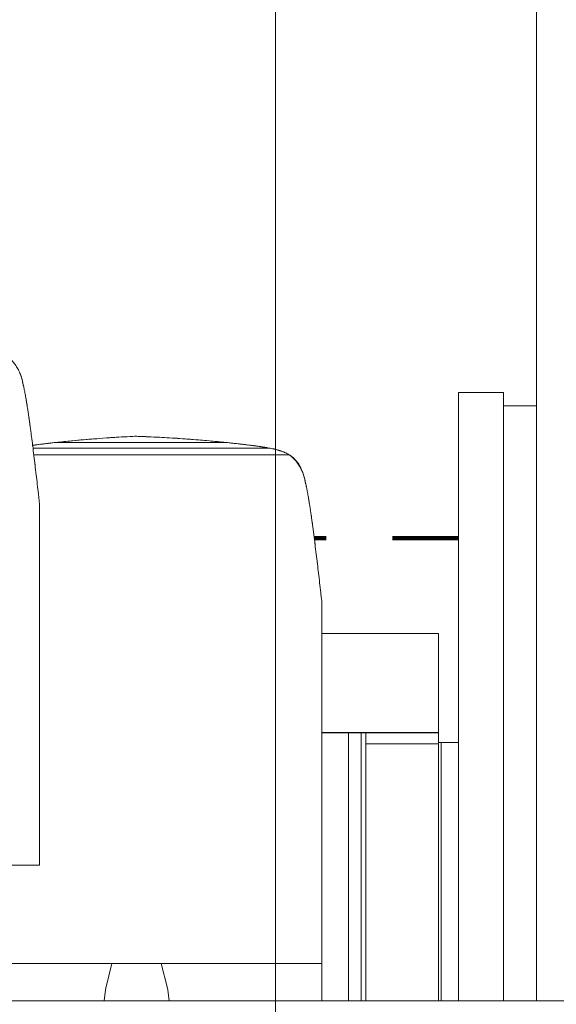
# Model space of a CAD drawing. Header units: metres. Extents: x 3.7 to 90.5, y -1.7 to 14.3.
# Tile 147 of 256: x 60.1 to 60.9, y -0.5 to 0.9. Entities that reach past the tile are written whole.
import ezdxf

# ---------------------------------------------------------------- set-up
doc = ezdxf.new("R2010")
doc.units = ezdxf.units.M
doc.linetypes.add('Traço', pattern=[0.006, 0.003, -0.003])
doc.linetypes.add('Traço_2_', pattern=[0.006, 0.003, -0.003])
doc.layers.add('A-AREA', color=4, linetype='Traço', lineweight=100, true_color=0x00ffff)
for name, color, linetype, lineweight in [('A-FLOR', 7, 'Continuous', 18), ('A-WALL', 7, 'Continuous', 18), ('G-ANNO-SYMB', 7, 'Continuous', 9), ('I-FURN', 7, 'Continuous', 18), ('Q-SPCQ', 7, 'Continuous', 18)]:
    doc.layers.add(name, color=color, linetype=linetype, lineweight=lineweight)

# ---------------------------------------------------------------- blocks, each defined once
blk = doc.blocks.new('Furniture_Figueras-Seating_Smartseat_13011 - 13011-7677593-Corte 2')
at = {"layer": 'I-FURN'}
blk.add_open_spline([(66.4678, -0.4841), (66.4678, -0.4871), (66.4678, -0.5038), (66.4678, -0.5251), (66.4678, -0.5398), (66.4678, -0.5401)], degree=3, knots=[-0.8509341, -0.8509341, -0.8509341, -0.8509341, -0.8201254, -0.6842929, -0.6809067, -0.6809067, -0.6809067, -0.6809067], dxfattribs=at)
blk = doc.blocks.new('Furniture_Figueras-Seating_Smartseat_13011 - 13011-6860599-Corte 2')
at = {"layer": 'I-FURN'}
for p, q in [((66.1879, 0.3139), (66.1848, 0.3139)), ((66.1855, 0.3139), (66.1848, 0.3139)), ((66.0642, 0.3044), (66.3248, 0.3044)), ((66.3897, 0.2958), (66.0311, 0.2958)), ((66.4186, 0.2859), (66.0323, 0.2859)), ((65.9078, -0.4835), (66.4678, -0.4835)), ((66.1505, -0.4835), (66.141, -0.5208)), ((66.2345, -0.5208), (66.225, -0.4835)), ((66.4398, -0.4835), (66.4678, -0.4835)), ((66.4678, -0.4835), (66.4678, -0.4778))]:
    blk.add_line(p, q, dxfattribs=at)
at = {"layer": 'I-FURN', "flags": 128}
for points in [[(66.1385, -0.54), (66.1405, -0.5231), (66.141, -0.5208)], [(66.237, -0.54), (66.235, -0.5231), (66.2345, -0.5208)]]:
    blk.add_lwpolyline(points, dxfattribs=at)
at = {"layer": 'I-FURN'}
blk.add_ellipse((66.132, 0.1106), major_axis=(0.597, 0), ratio=0.34202, start_param=1.477008, end_param=1.480066, dxfattribs=at)
for points in [[(66.1848, 0.3139), (66.1688, 0.3132), (66.1368, 0.3113), (66.1051, 0.3085), (66.0893, 0.307)], [(66.298, 0.307), (66.2798, 0.3086), (66.2432, 0.3115), (66.2064, 0.3133), (66.1879, 0.3139)], [(66.0642, 0.3044), (66.0527, 0.3031), (66.0415, 0.3018), (66.0305, 0.3003)], [(66.3897, 0.2958), (66.3797, 0.2975), (66.3587, 0.3007), (66.3363, 0.3032), (66.3248, 0.3044)], [(66.3414, 0.3026), (66.3421, 0.3025), (66.3428, 0.3024), (66.3435, 0.3023)], [(66.4186, 0.2859), (66.4193, 0.2855), (66.42, 0.285), (66.4206, 0.2845)], [(66.4419, 0.2483), (66.442, 0.2479), (66.4421, 0.2475), (66.4422, 0.2471)], [(66.4425, 0.2458), (66.4429, 0.2441), (66.4432, 0.2425), (66.4435, 0.2408)], [(66.4435, 0.2408), (66.4432, 0.2425), (66.4429, 0.2441), (66.4425, 0.2458)], [(66.4433, 0.2433), (66.4436, 0.2422), (66.4438, 0.241), (66.4441, 0.2399)], [(66.4573, 0.1524), (66.4574, 0.1516), (66.4575, 0.1508), (66.4576, 0.15)], [(66.4606, 0.1254), (66.4608, 0.124), (66.4609, 0.1226), (66.4611, 0.1213)], [(66.4611, 0.1213), (66.4609, 0.1226), (66.4608, 0.124), (66.4606, 0.1254)], [(66.4609, 0.1231), (66.4609, 0.1226), (66.461, 0.1221), (66.4611, 0.1215)]]:
    blk.add_open_spline(points, degree=3, dxfattribs=at)
for points, knots in [([(66.1422, 0.3114), (66.1457, 0.3116), (66.1547, 0.3123), (66.1693, 0.3132), (66.1805, 0.3137), (66.1861, 0.3139)], [0.90583312, 0.90583312, 0.90583312, 0.90583312, 0.92857143, 0.96428571, 1, 1, 1, 1]), ([(66.1861, 0.3139), (66.1967, 0.3136), (66.2127, 0.313), (66.2336, 0.3118), (66.2493, 0.3109), (66.2653, 0.3098), (66.28, 0.3086), (66.2893, 0.3078), (66.2934, 0.3074)], [0, 0, 0, 0, 0.0666667, 0.1, 0.1333333, 0.1666667, 0.2, 0.2258472, 0.2258472, 0.2258472, 0.2258472]), ([(66.0303, 0.3003), (66.0334, 0.3007), (66.0405, 0.3016), (66.0517, 0.303), (66.06, 0.3039), (66.0642, 0.3044)], [0.7984229, 0.7984229, 0.7984229, 0.7984229, 0.8571429, 0.9285714, 1, 1, 1, 1]), ([(66.0893, 0.307), (66.0817, 0.3063), (66.0663, 0.3047), (66.0465, 0.3024), (66.0347, 0.3009), (66.0306, 0.3003), (66.0304, 0.3003)], [0, 0, 0, 0, 0.125, 0.25, 0.3125, 0.3155458, 0.3155458, 0.3155458, 0.3155458]), ([(66.0499, 0.3027), (66.0513, 0.3029), (66.0541, 0.3032), (66.0569, 0.3036), (66.0583, 0.3038)], [0.70560011, 0.70560011, 0.70560011, 0.70560011, 0.71428571, 0.72391194, 0.72391194, 0.72391194, 0.72391194]), ([(66.0867, 0.3067), (66.0922, 0.3073), (66.1033, 0.3085), (66.1181, 0.3096), (66.1273, 0.3103), (66.131, 0.3105)], [0.78571429, 0.78571429, 0.78571429, 0.78571429, 0.82142857, 0.85714286, 0.88136691, 0.88136691, 0.88136691, 0.88136691]), ([(66.386, 0.2965), (66.3851, 0.2967), (66.3834, 0.297), (66.3808, 0.2974), (66.3773, 0.298), (66.373, 0.2986), (66.3678, 0.2993), (66.3608, 0.3002), (66.3521, 0.3013), (66.3415, 0.3025), (66.3305, 0.3038), (66.3194, 0.3049), (66.3087, 0.306), (66.3015, 0.3067), (66.298, 0.307)], [0.484375, 0.484375, 0.484375, 0.484375, 0.5, 0.515625, 0.53125, 0.5625, 0.59375, 0.625, 0.6875, 0.75, 0.8125, 0.875, 0.9375, 1, 1, 1, 1]), ([(66.3084, 0.3061), (66.3098, 0.3059), (66.3135, 0.3055), (66.3172, 0.3052), (66.3195, 0.3049)], [0.25768219, 0.25768219, 0.25768219, 0.25768219, 0.26666667, 0.28146409, 0.28146409, 0.28146409, 0.28146409]), ([(66.3248, 0.3044), (66.3294, 0.3039), (66.3384, 0.3029), (66.3482, 0.3018), (66.3536, 0.3011), (66.3548, 0.301)], [0, 0, 0, 0, 0.0833333, 0.1666667, 0.1920482, 0.1920482, 0.1920482, 0.1920482]), ([(66.3616, 0.3001), (66.3621, 0.3001), (66.3645, 0.2998), (66.368, 0.2993), (66.3718, 0.2988), (66.3746, 0.2983), (66.3774, 0.2979), (66.3802, 0.2975), (66.3821, 0.2972), (66.383, 0.2971)], [0.2389943, 0.2389943, 0.2389943, 0.2389943, 0.25, 0.2916667, 0.3125, 0.3333333, 0.3541667, 0.375, 0.3968038, 0.3968038, 0.3968038, 0.3968038]), ([(66.369, 0.2991), (66.3696, 0.2991), (66.3716, 0.2988), (66.3741, 0.2984), (66.376, 0.2981), (66.3765, 0.2981)], [0.3873475, 0.3873475, 0.3873475, 0.3873475, 0.39166667, 0.4, 0.40348941, 0.40348941, 0.40348941, 0.40348941]), ([(66.4186, 0.2859), (66.4175, 0.2866), (66.4151, 0.2879), (66.4122, 0.2893), (66.4098, 0.2903), (66.4079, 0.291), (66.4064, 0.2915), (66.4052, 0.2919), (66.4042, 0.2922), (66.4033, 0.2925), (66.4021, 0.2929), (66.4005, 0.2933), (66.3986, 0.2938), (66.3968, 0.2943), (66.395, 0.2948), (66.3926, 0.2953), (66.3909, 0.2957), (66.3897, 0.2958)], [0, 0, 0, 0, 0.125, 0.25, 0.3125, 0.375, 0.4375, 0.46875, 0.5, 0.53125, 0.5625, 0.625, 0.6875, 0.75, 0.8125, 0.875, 1, 1, 1, 1]), ([(66.4678, 0.0641), (66.4675, 0.0663), (66.4669, 0.0707), (66.4659, 0.0801), (66.4645, 0.0925), (66.4628, 0.107), (66.4611, 0.1213), (66.4593, 0.1356), (66.4575, 0.1504), (66.456, 0.1627), (66.4548, 0.1722), (66.4538, 0.1791), (66.4529, 0.1862), (66.4519, 0.1934), (66.4508, 0.2007), (66.4497, 0.2077), (66.4486, 0.2146), (66.4474, 0.2216), (66.4464, 0.2277), (66.4456, 0.2321), (66.4451, 0.2345), (66.4447, 0.2364), (66.4443, 0.2382), (66.4438, 0.2406), (66.4429, 0.2448), (66.4416, 0.2506), (66.44, 0.2562), (66.4383, 0.2606), (66.4363, 0.265), (66.4333, 0.2704), (66.4277, 0.2784), (66.4225, 0.2833), (66.4186, 0.2859)], [0, 0, 0, 0, 0.03125, 0.0625, 0.125, 0.1875, 0.25, 0.3125, 0.375, 0.4375, 0.46875, 0.5, 0.53125, 0.5625, 0.59375, 0.625, 0.65625, 0.6875, 0.71875, 0.734375, 0.742188, 0.75, 0.757812, 0.765625, 0.78125, 0.8125, 0.84375, 0.859375, 0.875, 0.90625, 0.9375, 1, 1, 1, 1]), ([(66.4366, 0.2645), (66.4364, 0.2651), (66.4353, 0.2672), (66.4332, 0.2708), (66.4302, 0.2753), (66.4267, 0.2794), (66.4234, 0.2826), (66.4211, 0.2843), (66.4202, 0.2849)], [0.1144692, 0.1144692, 0.1144692, 0.1144692, 0.125, 0.15625, 0.1875, 0.21875, 0.25, 0.2700493, 0.2700493, 0.2700493, 0.2700493]), ([(66.4275, 0.2781), (66.4276, 0.278), (66.428, 0.2776), (66.4289, 0.2768), (66.4301, 0.2756), (66.4312, 0.2744), (66.4321, 0.2733), (66.4326, 0.2725), (66.4328, 0.2723)], [0.52456884, 0.52456884, 0.52456884, 0.52456884, 0.525, 0.52916667, 0.53333333, 0.5375, 0.54166667, 0.54409223, 0.54409223, 0.54409223, 0.54409223]), ([(66.4295, 0.2759), (66.4301, 0.2751), (66.4319, 0.2728), (66.4338, 0.27), (66.435, 0.268), (66.4351, 0.2677)], [0.77060686, 0.77060686, 0.77060686, 0.77060686, 0.79166667, 0.83333333, 0.8408583, 0.8408583, 0.8408583, 0.8408583]), ([(66.4425, 0.2458), (66.4419, 0.2495), (66.4409, 0.2538), (66.4394, 0.2579), (66.4391, 0.2587)], [0, 0, 0, 0, 0.0625, 0.07684776, 0.07684776, 0.07684776, 0.07684776]), ([(66.4474, 0.2223), (66.4474, 0.222), (66.4477, 0.2204), (66.4482, 0.2174), (66.4487, 0.2141), (66.449, 0.2122), (66.4491, 0.2117)], [0.65624704, 0.65624704, 0.65624704, 0.65624704, 0.65833333, 0.66666667, 0.675, 0.67801856, 0.67801856, 0.67801856, 0.67801856]), ([(66.4519, 0.1935), (66.4519, 0.1931), (66.4522, 0.1913), (66.4526, 0.1881), (66.4532, 0.1838), (66.4536, 0.1808), (66.4538, 0.1792), (66.4539, 0.179)], [0.71432, 0.71432, 0.71432, 0.71432, 0.71666667, 0.725, 0.73333333, 0.74166667, 0.7433048, 0.7433048, 0.7433048, 0.7433048]), ([(66.4525, 0.1887), (66.4526, 0.1881), (66.4528, 0.1864), (66.4531, 0.1848), (66.4532, 0.1837)], [0.32332211, 0.32332211, 0.32332211, 0.32332211, 0.33333333, 0.35099502, 0.35099502, 0.35099502, 0.35099502]), ([(66.4532, 0.1837), (66.4531, 0.1848), (66.4528, 0.1864), (66.4526, 0.1881), (66.4525, 0.1887)], [0.64900498, 0.64900498, 0.64900498, 0.64900498, 0.66666667, 0.67667789, 0.67667789, 0.67667789, 0.67667789]), ([(66.4678, 0.0641), (66.4678, 0.059), (66.4678, 0.0469), (66.4678, 0.0238), (66.4678, -0.0076), (66.4678, -0.0416), (66.4678, -0.0795), (66.4678, -0.1191), (66.4678, -0.1617), (66.4678, -0.1959), (66.4678, -0.2482), (66.4678, -0.2838), (66.4678, -0.3197), (66.4678, -0.3707), (66.4678, -0.4142), (66.4678, -0.4519), (66.4678, -0.4778)], [-1.738865, -1.738865, -1.738865, -1.738865, -1.67878, -1.589824, -1.484371, -1.363654, -1.233937, -1.096291, -0.964637, -0.820125, -0.684293, -0.54673, -0.410742, -0.265875, -0.118985, 0, 0, 0, 0])]:
    blk.add_open_spline(points, degree=3, knots=knots, dxfattribs=at)
blk = doc.blocks.new('Furniture_Figueras-Seating_Smartseat_13011 - 13011-7674538-Corte 2')
at = {"layer": 'I-FURN'}
for p, q in [((65.4809, -0.3346), (66.0409, -0.3346)), ((66.0129, -0.3346), (66.0409, -0.3346)), ((66.0409, -0.3346), (66.0409, -0.3289))]:
    blk.add_line(p, q, dxfattribs=at)
for points, knots in [([(66.0409, 0.213), (66.0406, 0.2152), (66.0401, 0.2196), (66.039, 0.229), (66.0376, 0.2414), (66.0359, 0.2559), (66.0342, 0.2701), (66.0325, 0.2845), (66.0307, 0.2993), (66.0291, 0.3116), (66.0279, 0.3211), (66.0269, 0.328), (66.026, 0.3351), (66.025, 0.3423), (66.024, 0.3496), (66.0228, 0.3566), (66.0217, 0.3635), (66.0206, 0.3705), (66.0195, 0.3766), (66.0187, 0.3809), (66.0182, 0.3834), (66.0178, 0.3852), (66.0174, 0.3871), (66.0169, 0.3895), (66.016, 0.3936), (66.0147, 0.3994), (66.0131, 0.405), (66.0115, 0.4095), (66.0094, 0.4139), (66.0064, 0.4193), (66.0008, 0.4273), (65.9956, 0.4322), (65.9917, 0.4348)], [0, 0, 0, 0, 0.03125, 0.0625, 0.125, 0.1875, 0.25, 0.3125, 0.375, 0.4375, 0.46875, 0.5, 0.53125, 0.5625, 0.59375, 0.625, 0.65625, 0.6875, 0.71875, 0.734375, 0.742188, 0.75, 0.757812, 0.765625, 0.78125, 0.8125, 0.84375, 0.859375, 0.875, 0.90625, 0.9375, 1, 1, 1, 1]), ([(66.0156, 0.3947), (66.015, 0.3983), (66.014, 0.4027), (66.0125, 0.4068), (66.0123, 0.4076)], [0, 0, 0, 0, 0.0625, 0.07684776, 0.07684776, 0.07684776, 0.07684776]), ([(66.0205, 0.3712), (66.0205, 0.3709), (66.0208, 0.3693), (66.0213, 0.3663), (66.0218, 0.363), (66.0221, 0.3611), (66.0222, 0.3606)], [0.65624704, 0.65624704, 0.65624704, 0.65624704, 0.65833333, 0.66666667, 0.675, 0.67801856, 0.67801856, 0.67801856, 0.67801856]), ([(66.025, 0.3424), (66.025, 0.342), (66.0253, 0.3402), (66.0257, 0.337), (66.0263, 0.3327), (66.0267, 0.3297), (66.0269, 0.3281), (66.027, 0.3279)], [0.71432, 0.71432, 0.71432, 0.71432, 0.71666667, 0.725, 0.73333333, 0.74166667, 0.7433048, 0.7433048, 0.7433048, 0.7433048]), ([(66.0256, 0.3376), (66.0257, 0.337), (66.0259, 0.3353), (66.0262, 0.3336), (66.0263, 0.3326)], [0.32332211, 0.32332211, 0.32332211, 0.32332211, 0.33333333, 0.35099502, 0.35099502, 0.35099502, 0.35099502]), ([(66.0263, 0.3326), (66.0262, 0.3336), (66.0259, 0.3353), (66.0257, 0.337), (66.0256, 0.3376)], [0.64900498, 0.64900498, 0.64900498, 0.64900498, 0.66666667, 0.67667789, 0.67667789, 0.67667789, 0.67667789]), ([(66.0409, 0.213), (66.0409, 0.2079), (66.0409, 0.1958), (66.0409, 0.1726), (66.0409, 0.1412), (66.0409, 0.1072), (66.0409, 0.0694), (66.0409, 0.0298), (66.0409, -0.0128), (66.0409, -0.0471), (66.0409, -0.0994), (66.0409, -0.1349), (66.0409, -0.1708), (66.0409, -0.2218), (66.0409, -0.2653), (66.0409, -0.303), (66.0409, -0.3289)], [-1.738865, -1.738865, -1.738865, -1.738865, -1.67878, -1.589824, -1.484371, -1.363654, -1.233937, -1.096291, -0.964637, -0.820125, -0.684293, -0.54673, -0.410742, -0.265875, -0.118985, 0, 0, 0, 0])]:
    blk.add_open_spline(points, degree=3, knots=knots, dxfattribs=at)
for points in [[(66.015, 0.3972), (66.0151, 0.3968), (66.0152, 0.3964), (66.0153, 0.396)], [(66.0156, 0.3947), (66.016, 0.393), (66.0163, 0.3914), (66.0166, 0.3897)], [(66.0166, 0.3897), (66.0163, 0.3914), (66.016, 0.393), (66.0156, 0.3947)], [(66.0164, 0.3922), (66.0167, 0.391), (66.0169, 0.3899), (66.0172, 0.3887)], [(66.0304, 0.3013), (66.0305, 0.3007), (66.0305, 0.3), (66.0306, 0.2994)], [(66.0337, 0.2743), (66.0339, 0.2729), (66.034, 0.2715), (66.0342, 0.2702)], [(66.0342, 0.2702), (66.034, 0.2715), (66.0339, 0.2729), (66.0337, 0.2743)], [(66.034, 0.272), (66.0341, 0.2715), (66.0341, 0.2709), (66.0342, 0.2704)]]:
    blk.add_open_spline(points, degree=3, dxfattribs=at)
blk = doc.blocks.new('Constructions-Lifts_Liftup_easylift-900-800 - Liftup - Material - Non-skid Linoleum-7091028-Corte 2')
at = {"layer": 'Q-SPCQ'}
for p, q in [((66.6743, 0.38), (66.6743, -0.54)), ((66.6768, 0.38), (66.6743, 0.38)), ((66.6768, 0.38), (66.7398, 0.38)), ((66.7423, 0.38), (66.7398, 0.38)), ((66.7423, 0.3601), (66.7423, 0.38)), ((66.7423, 0.3601), (66.7923, 0.3601)), ((66.7423, 0.3601), (66.7423, -0.54)), ((66.4678, 0.0158), (66.6443, 0.0158)), ((66.6443, 0.0158), (66.6443, -0.1342)), ((66.6443, -0.1342), (66.4678, -0.1342)), ((66.4678, -0.1344), (66.5083, -0.1344)), ((66.5083, -0.1344), (66.5273, -0.1344)), ((66.5083, -0.1344), (66.5083, -0.54)), ((66.5273, -0.1344), (66.5343, -0.1344)), ((66.5273, -0.54), (66.5273, -0.1344)), ((66.6443, -0.1343), (66.5343, -0.1343)), ((66.5343, -0.1344), (66.5343, -0.54)), ((66.6443, -0.1358), (66.6443, -0.1343)), ((66.6443, -0.1358), (66.6443, -0.1493)), ((66.6443, -0.1511), (66.5343, -0.1511)), ((66.6443, -0.1493), (66.6483, -0.1493)), ((66.6443, -0.1493), (66.6443, -0.1503)), ((66.6443, -0.1544), (66.6443, -0.1511)), ((66.6443, -0.1544), (66.6443, -0.54)), ((66.6483, -0.1493), (66.6508, -0.1493)), ((66.6483, -0.1493), (66.6483, -0.54)), ((66.6508, -0.1493), (66.6748, -0.1493))]:
    blk.add_line(p, q, dxfattribs=at)
blk = doc.blocks.new('4 GRE - ESCOLA DE CINEMA E AUDIOVISUAL CINE REX R07_rvt-2-Corte 2')
at = {"layer": 'A-AREA', "linetype": 'Traço_2_'}
blk.add_line((66.6744, 0.16), (66.4563, 0.16), dxfattribs=at)
at = {"layer": 'A-FLOR'}
blk.add_line((67.8826, -0.54), (54.8415, -0.54), dxfattribs=at)
at = {"layer": 'A-WALL'}
blk.add_line((66.7923, 8.1), (66.7923, -0.54), dxfattribs=at)
at = {"layer": 'I-FURN', "lineweight": 18}
for name in ['Furniture_Figueras-Seating_Smartseat_13011 - 13011-7674538-Corte 2', 'Furniture_Figueras-Seating_Smartseat_13011 - 13011-6860599-Corte 2', 'Furniture_Figueras-Seating_Smartseat_13011 - 13011-7677593-Corte 2']:
    blk.add_blockref(name, (0, 0), dxfattribs=at)
at = {"layer": 'Q-SPCQ', "lineweight": 18}
blk.add_blockref('Constructions-Lifts_Liftup_easylift-900-800 - Liftup - Material - Non-skid Linoleum-7091028-Corte 2', (0, 0), dxfattribs=at)

msp = doc.modelspace()

# ---------------------------------------------------------------- linework, layer by layer
at = {"layer": 'G-ANNO-SYMB'}
msp.add_line((60.5096, 12.7584), (60.5096, -1.3724), dxfattribs=at)

# ---------------------------------------------------------------- block references
at = {"lineweight": 5}
msp.add_blockref('4 GRE - ESCOLA DE CINEMA E AUDIOVISUAL CINE REX R07_rvt-2-Corte 2', (-5.888, 0), dxfattribs=at)

doc.saveas('drawing.dxf')
